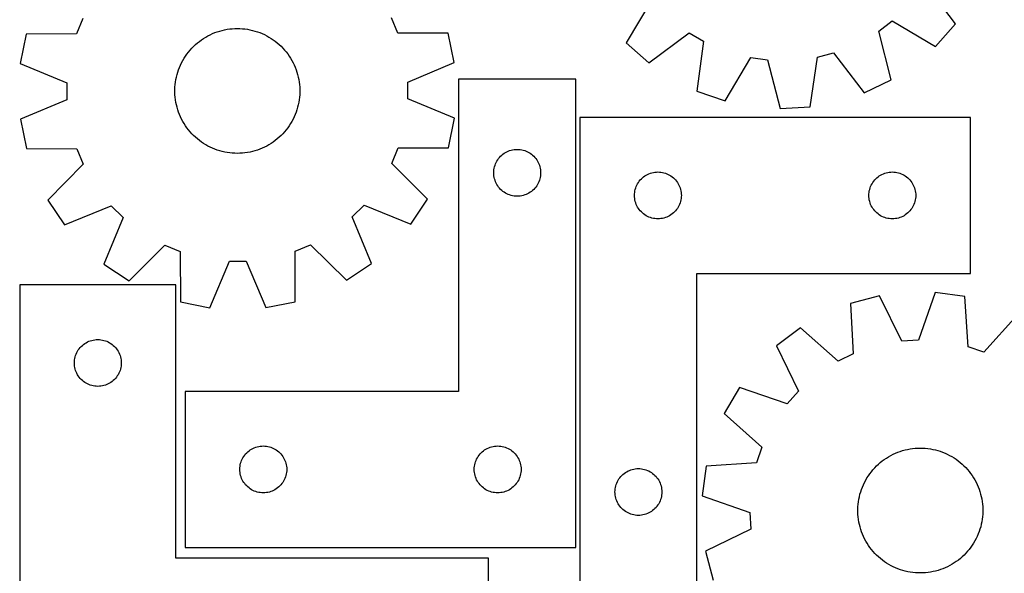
# Model space of a CAD drawing. Header units: millimetres. Extents: x 7 to 1243, y 7 to 1324.
# Tile 12 of 20: x 11 to 389, y 824 to 1037. Entities that reach past the tile are written whole.
import ezdxf

# ---------------------------------------------------------------- set-up
doc = ezdxf.new("R2010")
doc.units = ezdxf.units.MM
doc.layers.add('CUT', color=7, linetype='CONTINUOUS', true_color=0x000000)

msp = doc.modelspace()

# ---------------------------------------------------------------- linework, layer by layer
at = {"layer": 'CUT'}
for p, q in [((370.033404, 1035.378204), (358.409293, 1050.88054)), ((253.332695, 1044.8012), (243.573974, 1028.061732)), ((34.936308, 1037.501807), (32.489442, 1031.555755)), ((155.869047, 1031.840638), (153.394749, 1037.775327)), ((340.490398, 1032.64695), (345.621349, 1036.522002)), ((345.621349, 1036.522002), (362.360817, 1026.763282)), ((85.605265, 1032.02189), (86.525971, 1032.355051)), ((86.525971, 1032.355051), (87.4595, 1032.65038)), ((87.4595, 1032.65038), (88.404298, 1032.907387)), ((88.404298, 1032.907387), (89.358792, 1033.125642)), ((89.358792, 1033.125642), (90.321395, 1033.304783)), ((90.321395, 1033.304783), (91.290503, 1033.444512)), ((91.290503, 1033.444512), (92.264504, 1033.544596)), ((92.264504, 1033.544596), (93.241777, 1033.604869)), ((93.241777, 1033.604869), (94.220695, 1033.62523)), ((94.220695, 1033.62523), (95.199629, 1033.605645)), ((95.199629, 1033.605645), (96.176949, 1033.546148)), ((96.176949, 1033.546148), (97.15103, 1033.446836)), ((97.15103, 1033.446836), (98.120249, 1033.307875)), ((98.120249, 1033.307875), (99.082993, 1033.129498)), ((99.082993, 1033.129498), (100.03766, 1032.911999)), ((100.03766, 1032.911999), (100.982661, 1032.655742)), ((100.982661, 1032.655742), (101.916424, 1032.361153)), ((101.916424, 1032.361153), (102.837394, 1032.028723)), ((345.297189, 1013.876303), (340.490398, 1032.64695)), ((362.360817, 1026.763282), (370.033404, 1035.378204)), ((13.113427, 1031.444198), (10.888944, 1020.12443)), ((32.489442, 1031.555755), (13.113427, 1031.444198)), ((78.879496, 1028.073959), (79.644768, 1028.68474)), ((79.644768, 1028.68474), (80.434317, 1029.263799)), ((80.434317, 1029.263799), (81.246827, 1029.81017)), ((81.246827, 1029.81017), (82.080947, 1030.322946)), ((82.080947, 1030.322946), (82.935288, 1030.801273)), ((82.935288, 1030.801273), (83.808429, 1031.244354)), ((83.808429, 1031.244354), (84.698915, 1031.651453)), ((84.698915, 1031.651453), (85.605265, 1032.02189)), ((102.837394, 1032.028723), (103.744037, 1031.659004)), ((103.744037, 1031.659004), (104.634846, 1031.252612)), ((104.634846, 1031.252612), (105.508338, 1030.810223)), ((105.508338, 1030.810223), (106.363058, 1030.332574)), ((106.363058, 1030.332574), (107.197584, 1029.82046)), ((107.197584, 1029.82046), (108.010528, 1029.274732)), ((108.010528, 1029.274732), (108.800535, 1028.6963)), ((108.800535, 1028.6963), (109.566291, 1028.086127)), ((175.245371, 1031.81856), (155.869047, 1031.840638)), ((177.522105, 1020.509185), (175.245371, 1031.81856)), ((252.188896, 1020.389145), (267.691233, 1032.013256)), ((267.691233, 1032.013256), (273.234844, 1028.755794)), ((273.234844, 1028.755794), (270.624879, 1009.556042)), ((74.865897, 1023.803502), (75.460324, 1024.581546)), ((75.460324, 1024.581546), (76.085991, 1025.334697)), ((76.085991, 1025.334697), (76.741858, 1026.0617)), ((76.741858, 1026.0617), (77.426832, 1026.761347)), ((77.426832, 1026.761347), (78.139773, 1027.432472)), ((78.139773, 1027.432472), (78.879496, 1028.073959)), ((109.566291, 1028.086127), (110.306523, 1027.445226)), ((110.306523, 1027.445226), (111.019996, 1026.774667)), ((111.019996, 1026.774667), (111.705525, 1026.075563)), ((111.705525, 1026.075563), (112.361968, 1025.34908)), ((112.361968, 1025.34908), (112.988232, 1024.596426)), ((112.988232, 1024.596426), (113.583275, 1023.818854)), ((243.573974, 1028.061732), (252.188896, 1020.389145)), ((72.81957, 1020.468869), (73.279685, 1021.333155)), ((73.279685, 1021.333155), (73.77467, 1022.177954)), ((73.77467, 1022.177954), (74.303701, 1023.00186)), ((74.303701, 1023.00186), (74.865897, 1023.803502)), ((113.583275, 1023.818854), (114.146108, 1023.017657)), ((114.146108, 1023.017657), (114.675792, 1022.194171)), ((114.675792, 1022.194171), (115.171446, 1021.349765)), ((115.171446, 1021.349765), (115.632246, 1020.485844)), ((281.520201, 1005.764283), (291.394138, 1022.436049)), ((291.394138, 1022.436049), (297.762344, 1021.547995)), ((297.762344, 1021.547995), (302.698478, 1002.810946)), ((314.215486, 1003.477277), (316.957805, 1022.658573)), ((316.957805, 1022.658573), (323.181104, 1024.275125)), ((323.181104, 1024.275125), (334.911855, 1008.853325)), ((10.888944, 1020.12443), (28.781884, 1012.689035)), ((71.342233, 1016.846066), (71.655808, 1017.773625)), ((71.655808, 1017.773625), (72.006955, 1018.687622)), ((72.006955, 1018.687622), (72.395092, 1019.586535)), ((72.395092, 1019.586535), (72.81957, 1020.468869)), ((115.632246, 1020.485844), (116.057424, 1019.603847)), ((116.057424, 1019.603847), (116.446273, 1018.705242)), ((116.446273, 1018.705242), (116.798146, 1017.791524)), ((116.798146, 1017.791524), (117.112456, 1016.864214)), ((159.663692, 1012.99124), (177.522105, 1020.509185)), ((70.473144, 1013.031369), (70.631846, 1013.997551)), ((70.631846, 1013.997551), (70.829825, 1014.956457)), ((70.829825, 1014.956457), (71.066752, 1015.906489)), ((71.066752, 1015.906489), (71.342233, 1016.846066)), ((117.112456, 1016.864214), (117.388681, 1015.924855)), ((117.388681, 1015.924855), (117.626362, 1014.975011)), ((117.626362, 1014.975011), (117.825101, 1014.016263)), ((117.825101, 1014.016263), (117.984569, 1013.050207)), ((224.190642, 1014.15677), (179.190642, 1014.15677)), ((179.190642, 1014.15677), (179.190642, 894.15677)), ((224.190642, 834.15677), (224.190642, 1014.15677)), ((334.911855, 1008.853325), (345.297189, 1013.876303)), ((28.781884, 1012.689035), (28.79673, 1006.259224)), ((70.235012, 1010.105283), (70.274562, 1011.083614)), ((70.235401, 1009.126153), (70.235012, 1010.105283)), ((70.274562, 1011.083614), (70.353983, 1012.059517)), ((70.353983, 1012.059517), (70.473144, 1013.031369)), ((117.984569, 1013.050207), (118.104501, 1012.07845)), ((118.104501, 1012.07845), (118.184696, 1011.10261)), ((118.184696, 1011.10261), (118.225021, 1010.124311)), ((118.225021, 1010.124311), (118.225409, 1009.145181)), ((159.678538, 1006.561429), (159.663692, 1012.99124)), ((270.624879, 1009.556042), (281.520201, 1005.764283)), ((28.79673, 1006.259224), (10.938317, 998.741279)), ((70.275726, 1008.147854), (70.235401, 1009.126153)), ((70.355921, 1007.172014), (70.275726, 1008.147854)), ((70.475852, 1006.200257), (70.355921, 1007.172014)), ((70.635321, 1005.234201), (70.475852, 1006.200257)), ((117.987278, 1006.219095), (117.828576, 1005.252912)), ((118.106439, 1007.190947), (117.987278, 1006.219095)), ((118.18586, 1008.16685), (118.106439, 1007.190947)), ((118.225409, 1009.145181), (118.18586, 1008.16685)), ((177.571478, 999.126034), (159.678538, 1006.561429)), ((70.83406, 1004.275453), (70.635321, 1005.234201)), ((71.071741, 1003.325609), (70.83406, 1004.275453)), ((71.347966, 1002.38625), (71.071741, 1003.325609)), ((71.662276, 1001.45894), (71.347966, 1002.38625)), ((117.118189, 1002.404398), (116.804614, 1001.476839)), ((117.39367, 1003.343975), (117.118189, 1002.404398)), ((117.630597, 1004.294007), (117.39367, 1003.343975)), ((117.828576, 1005.252912), (117.630597, 1004.294007)), ((302.698478, 1002.810946), (314.215486, 1003.477277)), ((10.938317, 998.741279), (13.215051, 987.431904)), ((72.014149, 1000.545222), (71.662276, 1001.45894)), ((72.402998, 999.646616), (72.014149, 1000.545222)), ((72.828176, 998.764619), (72.402998, 999.646616)), ((73.288976, 997.900699), (72.828176, 998.764619)), ((115.640852, 998.781594), (115.180737, 997.917309)), ((116.06533, 999.663928), (115.640852, 998.781594)), ((116.453466, 1000.562842), (116.06533, 999.663928)), ((116.804614, 1001.476839), (116.453466, 1000.562842)), ((175.346995, 987.806266), (177.571478, 999.126034)), ((225.72567, 999.470486), (225.72567, 819.470486)), ((375.72567, 999.470486), (225.72567, 999.470486)), ((375.72567, 939.470486), (375.72567, 999.470486)), ((73.78463, 997.056293), (73.288976, 997.900699)), ((74.314314, 996.232806), (73.78463, 997.056293)), ((74.877147, 995.43161), (74.314314, 996.232806)), ((75.47219, 994.654038), (74.877147, 995.43161)), ((76.098454, 993.901384), (75.47219, 994.654038)), ((113.000098, 994.668918), (112.374431, 993.915767)), ((113.594525, 995.446961), (113.000098, 994.668918)), ((114.156721, 996.248604), (113.594525, 995.446961)), ((114.685752, 997.07251), (114.156721, 996.248604)), ((115.180737, 997.917309), (114.685752, 997.07251)), ((76.754897, 993.174901), (76.098454, 993.901384)), ((77.440426, 992.475797), (76.754897, 993.174901)), ((78.153899, 991.805237), (77.440426, 992.475797)), ((78.89413, 991.164337), (78.153899, 991.805237)), ((79.659887, 990.554163), (78.89413, 991.164337)), ((80.449894, 989.975731), (79.659887, 990.554163)), ((108.815654, 990.565723), (108.026105, 989.986665)), ((109.580926, 991.176504), (108.815654, 990.565723)), ((110.320649, 991.817991), (109.580926, 991.176504)), ((111.03359, 992.489117), (110.320649, 991.817991)), ((111.718564, 993.188763), (111.03359, 992.489117)), ((112.374431, 993.915767), (111.718564, 993.188763)), ((13.215051, 987.431904), (32.591375, 987.409826)), ((32.591375, 987.409826), (35.065673, 981.475137)), ((81.262838, 989.430004), (80.449894, 989.975731)), ((82.097364, 988.91789), (81.262838, 989.430004)), ((82.952084, 988.440241), (82.097364, 988.91789)), ((83.825576, 987.997852), (82.952084, 988.440241)), ((84.716385, 987.59146), (83.825576, 987.997852)), ((85.623028, 987.221741), (84.716385, 987.59146)), ((86.543998, 986.88931), (85.623028, 987.221741)), ((87.477761, 986.594721), (86.543998, 986.88931)), ((101.934451, 986.895413), (101.000922, 986.600083)), ((102.855157, 987.228573), (101.934451, 986.895413)), ((103.761507, 987.599011), (102.855157, 987.228573)), ((104.651993, 988.00611), (103.761507, 987.599011)), ((105.525134, 988.449191), (104.651993, 988.00611)), ((106.379475, 988.927517), (105.525134, 988.449191)), ((107.213595, 989.440293), (106.379475, 988.927517)), ((108.026105, 989.986665), (107.213595, 989.440293)), ((153.524114, 981.748657), (155.97098, 987.694709)), ((155.97098, 987.694709), (175.346995, 987.806266)), ((198.797687, 986.679142), (199.36127, 986.850103)), ((199.36127, 986.850103), (199.934829, 986.983838)), ((199.934829, 986.983838), (200.515906, 987.079774)), ((200.515906, 987.079774), (201.102014, 987.137501)), ((201.102014, 987.137501), (201.690642, 987.15677)), ((201.690642, 987.15677), (202.27927, 987.137501)), ((202.27927, 987.137501), (202.865377, 987.079774)), ((202.865377, 987.079774), (203.446455, 986.983838)), ((203.446455, 986.983838), (204.020013, 986.850103)), ((204.020013, 986.850103), (204.583597, 986.679142)), ((88.422762, 986.338464), (87.477761, 986.594721)), ((89.377429, 986.120966), (88.422762, 986.338464)), ((90.340173, 985.942588), (89.377429, 986.120966)), ((91.309392, 985.803628), (90.340173, 985.942588)), ((92.283473, 985.704316), (91.309392, 985.803628)), ((93.260793, 985.644818), (92.283473, 985.704316)), ((94.239727, 985.625234), (93.260793, 985.644818)), ((95.218645, 985.645595), (94.239727, 985.625234)), ((96.195918, 985.705867), (95.218645, 985.645595)), ((97.169919, 985.805952), (96.195918, 985.705867)), ((98.139027, 985.94568), (97.169919, 985.805952)), ((99.10163, 986.124822), (98.139027, 985.94568)), ((100.056124, 986.343077), (99.10163, 986.124822)), ((101.000922, 986.600083), (100.056124, 986.343077)), ((193.896413, 982.65677), (194.207415, 983.156902)), ((194.207415, 983.156902), (194.550462, 983.635623)), ((194.550462, 983.635623), (194.924083, 984.090883)), ((194.924083, 984.090883), (195.326681, 984.520731)), ((195.326681, 984.520731), (195.756529, 984.923329)), ((195.756529, 984.923329), (196.211789, 985.29695)), ((196.211789, 985.29695), (196.69051, 985.639997)), ((196.69051, 985.639997), (197.190642, 985.950999)), ((197.190642, 985.950999), (197.710043, 986.228625)), ((197.710043, 986.228625), (198.246491, 986.471686)), ((198.246491, 986.471686), (198.797687, 986.679142)), ((204.583597, 986.679142), (205.134793, 986.471686)), ((205.134793, 986.471686), (205.67124, 986.228625)), ((205.67124, 986.228625), (206.190642, 985.950999)), ((206.190642, 985.950999), (206.690774, 985.639997)), ((206.690774, 985.639997), (207.169495, 985.29695)), ((207.169495, 985.29695), (207.624754, 984.923329)), ((207.624754, 984.923329), (208.054603, 984.520731)), ((208.054603, 984.520731), (208.4572, 984.090883)), ((208.4572, 984.090883), (208.830822, 983.635623)), ((208.830822, 983.635623), (209.173868, 983.156902)), ((209.173868, 983.156902), (209.48487, 982.65677)), ((35.065673, 981.475137), (21.443644, 967.695342)), ((167.209633, 968.031915), (153.524114, 981.748657)), ((192.709911, 978.745399), (192.767638, 979.331506)), ((192.767638, 979.331506), (192.863574, 979.912583)), ((192.863574, 979.912583), (192.997309, 980.486142)), ((192.997309, 980.486142), (193.168271, 981.049726)), ((193.168271, 981.049726), (193.375726, 981.600921)), ((193.375726, 981.600921), (193.618787, 982.137369)), ((193.618787, 982.137369), (193.896413, 982.65677)), ((209.48487, 982.65677), (209.762496, 982.137369)), ((209.762496, 982.137369), (210.005558, 981.600921)), ((210.005558, 981.600921), (210.213013, 981.049726)), ((210.213013, 981.049726), (210.383974, 980.486142)), ((210.383974, 980.486142), (210.517709, 979.912583)), ((210.517709, 979.912583), (210.613645, 979.331506)), ((210.613645, 979.331506), (210.671372, 978.745399)), ((192.690642, 978.15677), (192.709911, 978.745399)), ((192.709911, 977.568142), (192.690642, 978.15677)), ((192.767638, 976.982035), (192.709911, 977.568142)), ((192.863574, 976.400958), (192.767638, 976.982035)), ((192.997309, 975.827399), (192.863574, 976.400958)), ((193.168271, 975.263815), (192.997309, 975.827399)), ((210.383974, 975.827399), (210.213013, 975.263815)), ((210.517709, 976.400958), (210.383974, 975.827399)), ((210.613645, 976.982035), (210.517709, 976.400958)), ((210.671372, 977.568142), (210.613645, 976.982035)), ((210.671372, 978.745399), (210.690642, 978.15677)), ((210.690642, 978.15677), (210.671372, 977.568142)), ((248.959112, 975.404599), (249.361709, 975.834447)), ((249.361709, 975.834447), (249.791558, 976.237045)), ((249.791558, 976.237045), (250.246817, 976.610666)), ((250.246817, 976.610666), (250.725538, 976.953713)), ((250.725538, 976.953713), (251.22567, 977.264715)), ((251.22567, 977.264715), (251.745072, 977.542341)), ((251.745072, 977.542341), (252.281519, 977.785402)), ((252.281519, 977.785402), (252.832715, 977.992857)), ((252.832715, 977.992857), (253.396299, 978.163819)), ((253.396299, 978.163819), (253.969857, 978.297554)), ((253.969857, 978.297554), (254.550935, 978.39349)), ((254.550935, 978.39349), (255.137042, 978.451217)), ((255.137042, 978.451217), (255.72567, 978.470486)), ((255.72567, 978.470486), (256.314298, 978.451217)), ((256.314298, 978.451217), (256.900406, 978.39349)), ((256.900406, 978.39349), (257.481483, 978.297554)), ((257.481483, 978.297554), (258.055042, 978.163819)), ((258.055042, 978.163819), (258.618626, 977.992857)), ((258.618626, 977.992857), (259.169821, 977.785402)), ((259.169821, 977.785402), (259.706269, 977.542341)), ((259.706269, 977.542341), (260.22567, 977.264715)), ((260.22567, 977.264715), (260.725802, 976.953713)), ((260.725802, 976.953713), (261.204523, 976.610666)), ((261.204523, 976.610666), (261.659783, 976.237045)), ((261.659783, 976.237045), (262.089631, 975.834447)), ((262.089631, 975.834447), (262.492229, 975.404599)), ((338.959112, 975.404599), (339.361709, 975.834447)), ((339.361709, 975.834447), (339.791558, 976.237045)), ((339.791558, 976.237045), (340.246817, 976.610666)), ((340.246817, 976.610666), (340.725538, 976.953713)), ((340.725538, 976.953713), (341.22567, 977.264715)), ((341.22567, 977.264715), (341.745072, 977.542341)), ((341.745072, 977.542341), (342.281519, 977.785402)), ((342.281519, 977.785402), (342.832715, 977.992857)), ((342.832715, 977.992857), (343.396299, 978.163819)), ((343.396299, 978.163819), (343.969857, 978.297554)), ((343.969857, 978.297554), (344.550935, 978.39349)), ((344.550935, 978.39349), (345.137042, 978.451217)), ((345.137042, 978.451217), (345.72567, 978.470486)), ((345.72567, 978.470486), (346.314298, 978.451217)), ((346.314298, 978.451217), (346.900406, 978.39349)), ((346.900406, 978.39349), (347.481483, 978.297554)), ((347.481483, 978.297554), (348.055042, 978.163819)), ((348.055042, 978.163819), (348.618626, 977.992857)), ((348.618626, 977.992857), (349.169821, 977.785402)), ((349.169821, 977.785402), (349.706269, 977.542341)), ((349.706269, 977.542341), (350.22567, 977.264715)), ((350.22567, 977.264715), (350.725802, 976.953713)), ((350.725802, 976.953713), (351.204523, 976.610666)), ((351.204523, 976.610666), (351.659783, 976.237045)), ((351.659783, 976.237045), (352.089631, 975.834447)), ((352.089631, 975.834447), (352.492229, 975.404599)), ((193.375726, 974.71262), (193.168271, 975.263815)), ((193.618787, 974.176172), (193.375726, 974.71262)), ((193.896413, 973.65677), (193.618787, 974.176172)), ((194.207415, 973.156638), (193.896413, 973.65677)), ((194.550462, 972.677918), (194.207415, 973.156638)), ((194.924083, 972.222658), (194.550462, 972.677918)), ((195.326681, 971.792809), (194.924083, 972.222658)), ((195.756529, 971.390212), (195.326681, 971.792809)), ((208.054603, 971.792809), (207.624754, 971.390212)), ((208.4572, 972.222658), (208.054603, 971.792809)), ((208.830822, 972.677918), (208.4572, 972.222658)), ((209.173868, 973.156638), (208.830822, 972.677918)), ((209.48487, 973.65677), (209.173868, 973.156638)), ((209.762496, 974.176172), (209.48487, 973.65677)), ((210.005558, 974.71262), (209.762496, 974.176172)), ((210.213013, 975.263815), (210.005558, 974.71262)), ((246.898603, 971.226299), (247.032338, 971.799858)), ((247.032338, 971.799858), (247.203299, 972.363441)), ((247.203299, 972.363441), (247.410755, 972.914637)), ((247.410755, 972.914637), (247.653816, 973.451084)), ((247.653816, 973.451084), (247.931442, 973.970486)), ((247.931442, 973.970486), (248.242444, 974.470618)), ((248.242444, 974.470618), (248.58549, 974.949339)), ((248.58549, 974.949339), (248.959112, 975.404599)), ((262.492229, 975.404599), (262.86585, 974.949339)), ((262.86585, 974.949339), (263.208897, 974.470618)), ((263.208897, 974.470618), (263.519899, 973.970486)), ((263.519899, 973.970486), (263.797525, 973.451084)), ((263.797525, 973.451084), (264.040586, 972.914637)), ((264.040586, 972.914637), (264.248041, 972.363441)), ((264.248041, 972.363441), (264.419003, 971.799858)), ((264.419003, 971.799858), (264.552738, 971.226299)), ((336.898603, 971.226299), (337.032338, 971.799858)), ((337.032338, 971.799858), (337.203299, 972.363441)), ((337.203299, 972.363441), (337.410755, 972.914637)), ((337.410755, 972.914637), (337.653816, 973.451084)), ((337.653816, 973.451084), (337.931442, 973.970486)), ((337.931442, 973.970486), (338.242444, 974.470618)), ((338.242444, 974.470618), (338.58549, 974.949339)), ((338.58549, 974.949339), (338.959112, 975.404599)), ((352.492229, 975.404599), (352.86585, 974.949339)), ((352.86585, 974.949339), (353.208897, 974.470618)), ((353.208897, 974.470618), (353.519899, 973.970486)), ((353.519899, 973.970486), (353.797525, 973.451084)), ((353.797525, 973.451084), (354.040586, 972.914637)), ((354.040586, 972.914637), (354.248041, 972.363441)), ((354.248041, 972.363441), (354.419003, 971.799858)), ((354.419003, 971.799858), (354.552738, 971.226299)), ((160.822591, 958.425086), (167.209633, 968.031915)), ((196.211789, 971.01659), (195.756529, 971.390212)), ((196.69051, 970.673544), (196.211789, 971.01659)), ((197.190642, 970.362542), (196.69051, 970.673544)), ((197.710043, 970.084916), (197.190642, 970.362542)), ((198.246491, 969.841855), (197.710043, 970.084916)), ((198.797687, 969.634399), (198.246491, 969.841855)), ((199.36127, 969.463438), (198.797687, 969.634399)), ((199.934829, 969.329703), (199.36127, 969.463438)), ((200.515906, 969.233767), (199.934829, 969.329703)), ((201.102014, 969.17604), (200.515906, 969.233767)), ((201.690642, 969.15677), (201.102014, 969.17604)), ((202.27927, 969.17604), (201.690642, 969.15677)), ((202.865377, 969.233767), (202.27927, 969.17604)), ((203.446455, 969.329703), (202.865377, 969.233767)), ((204.020013, 969.463438), (203.446455, 969.329703)), ((204.583597, 969.634399), (204.020013, 969.463438)), ((205.134793, 969.841855), (204.583597, 969.634399)), ((205.67124, 970.084916), (205.134793, 969.841855)), ((206.190642, 970.362542), (205.67124, 970.084916)), ((206.690774, 970.673544), (206.190642, 970.362542)), ((207.169495, 971.01659), (206.690774, 970.673544)), ((207.624754, 971.390212), (207.169495, 971.01659)), ((246.72567, 969.470486), (246.74494, 970.059114)), ((246.74494, 968.881858), (246.72567, 969.470486)), ((246.74494, 970.059114), (246.802667, 970.645222)), ((246.802667, 968.295751), (246.74494, 968.881858)), ((246.802667, 970.645222), (246.898603, 971.226299)), ((246.898603, 967.714673), (246.802667, 968.295751)), ((264.552738, 971.226299), (264.648674, 970.645222)), ((264.648674, 968.295751), (264.552738, 967.714673)), ((264.648674, 970.645222), (264.706401, 970.059114)), ((264.706401, 968.881858), (264.648674, 968.295751)), ((264.706401, 970.059114), (264.72567, 969.470486)), ((264.72567, 969.470486), (264.706401, 968.881858)), ((336.72567, 969.470486), (336.74494, 970.059114)), ((336.74494, 968.881858), (336.72567, 969.470486)), ((336.74494, 970.059114), (336.802667, 970.645222)), ((336.802667, 968.295751), (336.74494, 968.881858)), ((336.802667, 970.645222), (336.898603, 971.226299)), ((336.898603, 967.714673), (336.802667, 968.295751)), ((354.552738, 971.226299), (354.648674, 970.645222)), ((354.648674, 968.295751), (354.552738, 967.714673)), ((354.648674, 970.645222), (354.706401, 970.059114)), ((354.706401, 968.881858), (354.648674, 968.295751)), ((354.706401, 970.059114), (354.72567, 969.470486)), ((354.72567, 969.470486), (354.706401, 968.881858)), ((21.443644, 967.695342), (27.874981, 958.118111)), ((27.874981, 958.118111), (45.784819, 965.512712)), ((45.784819, 965.512712), (50.34188, 960.976647)), ((138.342731, 961.17984), (142.878796, 965.736901)), ((142.878796, 965.736901), (160.822591, 958.425086)), ((247.032338, 967.141115), (246.898603, 967.714673)), ((247.203299, 966.577531), (247.032338, 967.141115)), ((247.410755, 966.026335), (247.203299, 966.577531)), ((247.653816, 965.489888), (247.410755, 966.026335)), ((247.931442, 964.970486), (247.653816, 965.489888)), ((248.242444, 964.470354), (247.931442, 964.970486)), ((248.58549, 963.991633), (248.242444, 964.470354)), ((263.208897, 964.470354), (262.86585, 963.991633)), ((263.519899, 964.970486), (263.208897, 964.470354)), ((263.797525, 965.489888), (263.519899, 964.970486)), ((264.040586, 966.026335), (263.797525, 965.489888)), ((264.248041, 966.577531), (264.040586, 966.026335)), ((264.419003, 967.141115), (264.248041, 966.577531)), ((264.552738, 967.714673), (264.419003, 967.141115)), ((337.032338, 967.141115), (336.898603, 967.714673)), ((337.203299, 966.577531), (337.032338, 967.141115)), ((337.410755, 966.026335), (337.203299, 966.577531)), ((337.653816, 965.489888), (337.410755, 966.026335)), ((337.931442, 964.970486), (337.653816, 965.489888)), ((338.242444, 964.470354), (337.931442, 964.970486)), ((338.58549, 963.991633), (338.242444, 964.470354)), ((353.208897, 964.470354), (352.86585, 963.991633)), ((353.519899, 964.970486), (353.208897, 964.470354)), ((353.797525, 965.489888), (353.519899, 964.970486)), ((354.040586, 966.026335), (353.797525, 965.489888)), ((354.248041, 966.577531), (354.040586, 966.026335)), ((354.419003, 967.141115), (354.248041, 966.577531)), ((354.552738, 967.714673), (354.419003, 967.141115)), ((50.34188, 960.976647), (43.030065, 943.032852)), ((145.737332, 943.270002), (138.342731, 961.17984)), ((248.959112, 963.536374), (248.58549, 963.991633)), ((249.361709, 963.106525), (248.959112, 963.536374)), ((249.791558, 962.703928), (249.361709, 963.106525)), ((250.246817, 962.330306), (249.791558, 962.703928)), ((250.725538, 961.98726), (250.246817, 962.330306)), ((251.22567, 961.676258), (250.725538, 961.98726)), ((251.745072, 961.398632), (251.22567, 961.676258)), ((252.281519, 961.15557), (251.745072, 961.398632)), ((252.832715, 960.948115), (252.281519, 961.15557)), ((253.396299, 960.777154), (252.832715, 960.948115)), ((253.969857, 960.643419), (253.396299, 960.777154)), ((254.550935, 960.547483), (253.969857, 960.643419)), ((255.137042, 960.489756), (254.550935, 960.547483)), ((255.72567, 960.470486), (255.137042, 960.489756)), ((256.314298, 960.489756), (255.72567, 960.470486)), ((256.900406, 960.547483), (256.314298, 960.489756)), ((257.481483, 960.643419), (256.900406, 960.547483)), ((258.055042, 960.777154), (257.481483, 960.643419)), ((258.618626, 960.948115), (258.055042, 960.777154)), ((259.169821, 961.15557), (258.618626, 960.948115)), ((259.706269, 961.398632), (259.169821, 961.15557)), ((260.22567, 961.676258), (259.706269, 961.398632)), ((260.725802, 961.98726), (260.22567, 961.676258)), ((261.204523, 962.330306), (260.725802, 961.98726)), ((261.659783, 962.703928), (261.204523, 962.330306)), ((262.089631, 963.106525), (261.659783, 962.703928)), ((262.492229, 963.536374), (262.089631, 963.106525)), ((262.86585, 963.991633), (262.492229, 963.536374)), ((338.959112, 963.536374), (338.58549, 963.991633)), ((339.361709, 963.106525), (338.959112, 963.536374)), ((339.791558, 962.703928), (339.361709, 963.106525)), ((340.246817, 962.330306), (339.791558, 962.703928)), ((340.725538, 961.98726), (340.246817, 962.330306)), ((341.22567, 961.676258), (340.725538, 961.98726)), ((341.745072, 961.398632), (341.22567, 961.676258)), ((342.281519, 961.15557), (341.745072, 961.398632)), ((342.832715, 960.948115), (342.281519, 961.15557)), ((343.396299, 960.777154), (342.832715, 960.948115)), ((343.969857, 960.643419), (343.396299, 960.777154)), ((344.550935, 960.547483), (343.969857, 960.643419)), ((345.137042, 960.489756), (344.550935, 960.547483)), ((345.72567, 960.470486), (345.137042, 960.489756)), ((346.314298, 960.489756), (345.72567, 960.470486)), ((346.900406, 960.547483), (346.314298, 960.489756)), ((347.481483, 960.643419), (346.900406, 960.547483)), ((348.055042, 960.777154), (347.481483, 960.643419)), ((348.618626, 960.948115), (348.055042, 960.777154)), ((349.169821, 961.15557), (348.618626, 960.948115)), ((349.706269, 961.398632), (349.169821, 961.15557)), ((350.22567, 961.676258), (349.706269, 961.398632)), ((350.725802, 961.98726), (350.22567, 961.676258)), ((351.204523, 962.330306), (350.725802, 961.98726)), ((351.659783, 962.703928), (351.204523, 962.330306)), ((352.089631, 963.106525), (351.659783, 962.703928)), ((352.492229, 963.536374), (352.089631, 963.106525)), ((352.86585, 963.991633), (352.492229, 963.536374)), ((52.636894, 936.64581), (66.353636, 950.331329)), ((66.353636, 950.331329), (72.299688, 947.884463)), ((116.445617, 947.986396), (122.380306, 950.460694)), ((122.380306, 950.460694), (136.1601, 936.838665)), ((72.299688, 947.884463), (72.411245, 928.508447)), ((116.423539, 928.610072), (116.445617, 947.986396)), ((43.030065, 943.032852), (52.636894, 936.64581)), ((83.731013, 926.283965), (91.166408, 944.176905)), ((91.166408, 944.176905), (97.596219, 944.191751)), ((97.596219, 944.191751), (105.114164, 926.333338)), ((136.1601, 936.838665), (145.737332, 943.270002)), ((270.72567, 819.470486), (270.72567, 939.470486)), ((270.72567, 939.470486), (375.72567, 939.470486)), ((70.658416, 935.062287), (10.658416, 935.062287)), ((10.658416, 935.062287), (10.658416, 785.062287)), ((70.658416, 830.062287), (70.658416, 935.062287)), ((340.808619, 930.876269), (329.649453, 927.950783)), ((349.344461, 913.48139), (340.808619, 930.876269)), ((362.153298, 932.159357), (355.762703, 913.867208)), ((373.582558, 930.591725), (362.153298, 932.159357)), ((374.811915, 911.254427), (373.582558, 930.591725)), ((72.411245, 928.508447), (83.731013, 926.283965)), ((105.114164, 926.333338), (116.423539, 928.610072)), ((329.649453, 927.950783), (330.745415, 908.605467)), ((393.793486, 923.608889), (380.889244, 909.154722)), ((310.420558, 918.59711), (301.230367, 911.623885)), ((324.963379, 905.792862), (310.420558, 918.59711)), ((33.891858, 910.9964), (34.294455, 911.426248)), ((34.294455, 911.426248), (34.724303, 911.828845)), ((34.724303, 911.828845), (35.179563, 912.202467)), ((35.179563, 912.202467), (35.658284, 912.545514)), ((35.658284, 912.545514), (36.158416, 912.856516)), ((36.158416, 912.856516), (36.677818, 913.134142)), ((36.677818, 913.134142), (37.214265, 913.377203)), ((37.214265, 913.377203), (37.765461, 913.584658)), ((37.765461, 913.584658), (38.329044, 913.75562)), ((38.329044, 913.75562), (38.902603, 913.889355)), ((38.902603, 913.889355), (39.48368, 913.985291)), ((39.48368, 913.985291), (40.069788, 914.043018)), ((40.069788, 914.043018), (40.658416, 914.062287)), ((40.658416, 914.062287), (41.247044, 914.043018)), ((41.247044, 914.043018), (41.833152, 913.985291)), ((41.833152, 913.985291), (42.414229, 913.889355)), ((42.414229, 913.889355), (42.987787, 913.75562)), ((42.987787, 913.75562), (43.551371, 913.584658)), ((43.551371, 913.584658), (44.102567, 913.377203)), ((44.102567, 913.377203), (44.639014, 913.134142)), ((44.639014, 913.134142), (45.158416, 912.856516)), ((45.158416, 912.856516), (45.658548, 912.545514)), ((45.658548, 912.545514), (46.137269, 912.202467)), ((46.137269, 912.202467), (46.592528, 911.828845)), ((46.592528, 911.828845), (47.022377, 911.426248)), ((47.022377, 911.426248), (47.424974, 910.9964)), ((301.230367, 911.623885), (309.646037, 894.17055)), ((355.762703, 913.867208), (349.344461, 913.48139)), ((380.889244, 909.154722), (374.811915, 911.254427)), ((31.831348, 906.8181), (31.965083, 907.391659)), ((31.965083, 907.391659), (32.136045, 907.955242)), ((32.136045, 907.955242), (32.3435, 908.506438)), ((32.3435, 908.506438), (32.586561, 909.042885)), ((32.586561, 909.042885), (32.864187, 909.562287)), ((32.864187, 909.562287), (33.175189, 910.062419)), ((33.175189, 910.062419), (33.518236, 910.54114)), ((33.518236, 910.54114), (33.891858, 910.9964)), ((47.424974, 910.9964), (47.798596, 910.54114)), ((47.798596, 910.54114), (48.141642, 910.062419)), ((48.141642, 910.062419), (48.452644, 909.562287)), ((48.452644, 909.562287), (48.73027, 909.042885)), ((48.73027, 909.042885), (48.973332, 908.506438)), ((48.973332, 908.506438), (49.180787, 907.955242)), ((49.180787, 907.955242), (49.351748, 907.391659)), ((49.351748, 907.391659), (49.485483, 906.8181)), ((330.745415, 908.605467), (324.963379, 905.792862)), ((31.658416, 905.062287), (31.677685, 905.650915)), ((31.677685, 904.473659), (31.658416, 905.062287)), ((31.677685, 905.650915), (31.735412, 906.237023)), ((31.735412, 903.887551), (31.677685, 904.473659)), ((31.735412, 906.237023), (31.831348, 906.8181)), ((31.831348, 903.306474), (31.735412, 903.887551)), ((49.485483, 906.8181), (49.58142, 906.237023)), ((49.58142, 903.887551), (49.485483, 903.306474)), ((49.58142, 906.237023), (49.639146, 905.650915)), ((49.639146, 904.473659), (49.58142, 903.887551)), ((49.639146, 905.650915), (49.658416, 905.062287)), ((49.658416, 905.062287), (49.639146, 904.473659)), ((31.965083, 902.732916), (31.831348, 903.306474)), ((32.136045, 902.169332), (31.965083, 902.732916)), ((32.3435, 901.618136), (32.136045, 902.169332)), ((32.586561, 901.081689), (32.3435, 901.618136)), ((32.864187, 900.562287), (32.586561, 901.081689)), ((33.175189, 900.062155), (32.864187, 900.562287)), ((33.518236, 899.583434), (33.175189, 900.062155)), ((48.141642, 900.062155), (47.798596, 899.583434)), ((48.452644, 900.562287), (48.141642, 900.062155)), ((48.73027, 901.081689), (48.452644, 900.562287)), ((48.973332, 901.618136), (48.73027, 901.081689)), ((49.180787, 902.169332), (48.973332, 901.618136)), ((49.351748, 902.732916), (49.180787, 902.169332)), ((49.485483, 903.306474), (49.351748, 902.732916)), ((33.891858, 899.128175), (33.518236, 899.583434)), ((34.294455, 898.698326), (33.891858, 899.128175)), ((34.724303, 898.295729), (34.294455, 898.698326)), ((35.179563, 897.922107), (34.724303, 898.295729)), ((35.658284, 897.579061), (35.179563, 897.922107)), ((36.158416, 897.268059), (35.658284, 897.579061)), ((36.677818, 896.990433), (36.158416, 897.268059)), ((37.214265, 896.747371), (36.677818, 896.990433)), ((37.765461, 896.539916), (37.214265, 896.747371)), ((38.329044, 896.368955), (37.765461, 896.539916)), ((38.902603, 896.23522), (38.329044, 896.368955)), ((39.48368, 896.139283), (38.902603, 896.23522)), ((40.069788, 896.081557), (39.48368, 896.139283)), ((40.658416, 896.062287), (40.069788, 896.081557)), ((41.247044, 896.081557), (40.658416, 896.062287)), ((41.833152, 896.139283), (41.247044, 896.081557)), ((42.414229, 896.23522), (41.833152, 896.139283)), ((42.987787, 896.368955), (42.414229, 896.23522)), ((43.551371, 896.539916), (42.987787, 896.368955)), ((44.102567, 896.747371), (43.551371, 896.539916)), ((44.639014, 896.990433), (44.102567, 896.747371)), ((45.158416, 897.268059), (44.639014, 896.990433)), ((45.658548, 897.579061), (45.158416, 897.268059)), ((46.137269, 897.922107), (45.658548, 897.579061)), ((46.592528, 898.295729), (46.137269, 897.922107)), ((47.022377, 898.698326), (46.592528, 898.295729)), ((47.424974, 899.128175), (47.022377, 898.698326)), ((47.798596, 899.583434), (47.424974, 899.128175)), ((179.190642, 894.15677), (74.190642, 894.15677)), ((74.190642, 894.15677), (74.190642, 834.15677)), ((287.04468, 895.623638), (281.222589, 885.664285)), ((305.380469, 889.359352), (287.04468, 895.623638)), ((309.646037, 894.17055), (305.380469, 889.359352)), ((281.222589, 885.664285), (295.676756, 872.760043)), ((96.707415, 869.156902), (97.050462, 869.635623)), ((97.050462, 869.635623), (97.424083, 870.090883)), ((97.424083, 870.090883), (97.826681, 870.520731)), ((97.826681, 870.520731), (98.256529, 870.923329)), ((98.256529, 870.923329), (98.711789, 871.29695)), ((98.711789, 871.29695), (99.19051, 871.639997)), ((99.19051, 871.639997), (99.690642, 871.950999)), ((99.690642, 871.950999), (100.210043, 872.228625)), ((100.210043, 872.228625), (100.746491, 872.471686)), ((100.746491, 872.471686), (101.297687, 872.679142)), ((101.297687, 872.679142), (101.86127, 872.850103)), ((101.86127, 872.850103), (102.434829, 872.983838)), ((102.434829, 872.983838), (103.015906, 873.079774)), ((103.015906, 873.079774), (103.602014, 873.137501)), ((103.602014, 873.137501), (104.190642, 873.15677)), ((104.190642, 873.15677), (104.77927, 873.137501)), ((104.77927, 873.137501), (105.365377, 873.079774)), ((105.365377, 873.079774), (105.946455, 872.983838)), ((105.946455, 872.983838), (106.520013, 872.850103)), ((106.520013, 872.850103), (107.083597, 872.679142)), ((107.083597, 872.679142), (107.634793, 872.471686)), ((107.634793, 872.471686), (108.17124, 872.228625)), ((108.17124, 872.228625), (108.690642, 871.950999)), ((108.690642, 871.950999), (109.190774, 871.639997)), ((109.190774, 871.639997), (109.669495, 871.29695)), ((109.669495, 871.29695), (110.124754, 870.923329)), ((110.124754, 870.923329), (110.554603, 870.520731)), ((110.554603, 870.520731), (110.9572, 870.090883)), ((110.9572, 870.090883), (111.330822, 869.635623)), ((111.330822, 869.635623), (111.673868, 869.156902)), ((186.707415, 869.156902), (187.050462, 869.635623)), ((187.050462, 869.635623), (187.424083, 870.090883)), ((187.424083, 870.090883), (187.826681, 870.520731)), ((187.826681, 870.520731), (188.256529, 870.923329)), ((188.256529, 870.923329), (188.711789, 871.29695)), ((188.711789, 871.29695), (189.19051, 871.639997)), ((189.19051, 871.639997), (189.690642, 871.950999)), ((189.690642, 871.950999), (190.210043, 872.228625)), ((190.210043, 872.228625), (190.746491, 872.471686)), ((190.746491, 872.471686), (191.297687, 872.679142)), ((191.297687, 872.679142), (191.86127, 872.850103)), ((191.86127, 872.850103), (192.434829, 872.983838)), ((192.434829, 872.983838), (193.015906, 873.079774)), ((193.015906, 873.079774), (193.602014, 873.137501)), ((193.602014, 873.137501), (194.190642, 873.15677)), ((194.190642, 873.15677), (194.77927, 873.137501)), ((194.77927, 873.137501), (195.365377, 873.079774)), ((195.365377, 873.079774), (195.946455, 872.983838)), ((195.946455, 872.983838), (196.520013, 872.850103)), ((196.520013, 872.850103), (197.083597, 872.679142)), ((197.083597, 872.679142), (197.634793, 872.471686)), ((197.634793, 872.471686), (198.17124, 872.228625)), ((198.17124, 872.228625), (198.690642, 871.950999)), ((198.690642, 871.950999), (199.190774, 871.639997)), ((199.190774, 871.639997), (199.669495, 871.29695)), ((199.669495, 871.29695), (200.124754, 870.923329)), ((200.124754, 870.923329), (200.554603, 870.520731)), ((200.554603, 870.520731), (200.9572, 870.090883)), ((200.9572, 870.090883), (201.330822, 869.635623)), ((201.330822, 869.635623), (201.673868, 869.156902)), ((295.676756, 872.760043), (293.577051, 866.682714)), ((345.150879, 869.508721), (346.023296, 869.953227)), ((346.023296, 869.953227), (346.913117, 870.361778)), ((346.913117, 870.361778), (347.818861, 870.733694)), ((347.818861, 870.733694), (348.739022, 871.068356)), ((348.739022, 871.068356), (349.672068, 871.365209)), ((349.672068, 871.365209), (350.616445, 871.623756)), ((350.616445, 871.623756), (351.570582, 871.843569)), ((351.570582, 871.843569), (352.532891, 872.02428)), ((352.532891, 872.02428), (353.50177, 872.16559)), ((353.50177, 872.16559), (354.475607, 872.267263)), ((354.475607, 872.267263), (355.45278, 872.329131)), ((355.45278, 872.329131), (356.431663, 872.351089)), ((356.431663, 872.351089), (357.410628, 872.333102)), ((357.410628, 872.333102), (358.388044, 872.275199)), ((358.388044, 872.275199), (359.362285, 872.177476)), ((359.362285, 872.177476), (360.331729, 872.040098)), ((360.331729, 872.040098), (361.294763, 871.863291)), ((361.294763, 871.863291), (362.249784, 871.647351)), ((362.249784, 871.647351), (363.195203, 871.392636)), ((363.195203, 871.392636), (364.129445, 871.099571)), ((364.129445, 871.099571), (365.050955, 870.768644)), ((365.050955, 870.768644), (365.958201, 870.400404)), ((365.958201, 870.400404), (366.849672, 869.995466)), ((366.849672, 869.995466), (367.723884, 869.554504)), ((95.267638, 865.331506), (95.363574, 865.912583)), ((95.363574, 865.912583), (95.497309, 866.486142)), ((95.497309, 866.486142), (95.668271, 867.049726)), ((95.668271, 867.049726), (95.875726, 867.600921)), ((95.875726, 867.600921), (96.118787, 868.137369)), ((96.118787, 868.137369), (96.396413, 868.65677)), ((96.396413, 868.65677), (96.707415, 869.156902)), ((111.673868, 869.156902), (111.98487, 868.65677)), ((111.98487, 868.65677), (112.262496, 868.137369)), ((112.262496, 868.137369), (112.505558, 867.600921)), ((112.505558, 867.600921), (112.713013, 867.049726)), ((112.713013, 867.049726), (112.883974, 866.486142)), ((112.883974, 866.486142), (113.017709, 865.912583)), ((113.017709, 865.912583), (113.113645, 865.331506)), ((185.267638, 865.331506), (185.363574, 865.912583)), ((185.363574, 865.912583), (185.497309, 866.486142)), ((185.497309, 866.486142), (185.668271, 867.049726)), ((185.668271, 867.049726), (185.875726, 867.600921)), ((185.875726, 867.600921), (186.118787, 868.137369)), ((186.118787, 868.137369), (186.396413, 868.65677)), ((186.396413, 868.65677), (186.707415, 869.156902)), ((201.673868, 869.156902), (201.98487, 868.65677)), ((201.98487, 868.65677), (202.262496, 868.137369)), ((202.262496, 868.137369), (202.505558, 867.600921)), ((202.505558, 867.600921), (202.713013, 867.049726)), ((202.713013, 867.049726), (202.883974, 866.486142)), ((202.883974, 866.486142), (203.017709, 865.912583)), ((203.017709, 865.912583), (203.113645, 865.331506)), ((293.577051, 866.682714), (274.239753, 865.453357)), ((339.649022, 865.459813), (340.360868, 866.132101)), ((340.360868, 866.132101), (341.099543, 866.774794)), ((341.099543, 866.774794), (341.863817, 867.386823)), ((341.863817, 867.386823), (342.65242, 867.967168)), ((342.65242, 867.967168), (343.464038, 868.514865)), ((343.464038, 868.514865), (344.29732, 869.029001)), ((344.29732, 869.029001), (345.150879, 869.508721)), ((367.723884, 869.554504), (368.579383, 869.07825)), ((368.579383, 869.07825), (369.414743, 868.567498)), ((369.414743, 868.567498), (370.228576, 868.023098)), ((370.228576, 868.023098), (371.019526, 867.445956)), ((371.019526, 867.445956), (371.786277, 866.837032)), ((371.786277, 866.837032), (372.527553, 866.19734)), ((372.527553, 866.19734), (373.24212, 865.527946)), ((95.190642, 864.15677), (95.209911, 864.745399)), ((95.209911, 863.568142), (95.190642, 864.15677)), ((95.209911, 864.745399), (95.267638, 865.331506)), ((95.267638, 862.982035), (95.209911, 863.568142)), ((95.363574, 862.400958), (95.267638, 862.982035)), ((95.497309, 861.827399), (95.363574, 862.400958)), ((113.017709, 862.400958), (112.883974, 861.827399)), ((113.113645, 862.982035), (113.017709, 862.400958)), ((113.113645, 865.331506), (113.171372, 864.745399)), ((113.171372, 863.568142), (113.113645, 862.982035)), ((113.171372, 864.745399), (113.190642, 864.15677)), ((113.190642, 864.15677), (113.171372, 863.568142)), ((185.190642, 864.15677), (185.209911, 864.745399)), ((185.209911, 863.568142), (185.190642, 864.15677)), ((185.209911, 864.745399), (185.267638, 865.331506)), ((185.267638, 862.982035), (185.209911, 863.568142)), ((185.363574, 862.400958), (185.267638, 862.982035)), ((185.497309, 861.827399), (185.363574, 862.400958)), ((203.017709, 862.400958), (202.883974, 861.827399)), ((203.113645, 862.982035), (203.017709, 862.400958)), ((203.113645, 865.331506), (203.171372, 864.745399)), ((203.171372, 863.568142), (203.113645, 862.982035)), ((203.171372, 864.745399), (203.190642, 864.15677)), ((203.190642, 864.15677), (203.171372, 863.568142)), ((241.861709, 861.834447), (242.291558, 862.237045)), ((242.291558, 862.237045), (242.746817, 862.610666)), ((242.746817, 862.610666), (243.225538, 862.953713)), ((243.225538, 862.953713), (243.72567, 863.264715)), ((243.72567, 863.264715), (244.245072, 863.542341)), ((244.245072, 863.542341), (244.781519, 863.785402)), ((244.781519, 863.785402), (245.332715, 863.992857)), ((245.332715, 863.992857), (245.896299, 864.163819)), ((245.896299, 864.163819), (246.469857, 864.297554)), ((246.469857, 864.297554), (247.050935, 864.39349)), ((247.050935, 864.39349), (247.637042, 864.451217)), ((247.637042, 864.451217), (248.22567, 864.470486)), ((248.22567, 864.470486), (248.814298, 864.451217)), ((248.814298, 864.451217), (249.400406, 864.39349)), ((249.400406, 864.39349), (249.981483, 864.297554)), ((249.981483, 864.297554), (250.555042, 864.163819)), ((250.555042, 864.163819), (251.118626, 863.992857)), ((251.118626, 863.992857), (251.669821, 863.785402)), ((251.669821, 863.785402), (252.206269, 863.542341)), ((252.206269, 863.542341), (252.72567, 863.264715)), ((252.72567, 863.264715), (253.225802, 862.953713)), ((253.225802, 862.953713), (253.704523, 862.610666)), ((253.704523, 862.610666), (254.159783, 862.237045)), ((254.159783, 862.237045), (254.589631, 861.834447)), ((274.239753, 865.453357), (272.672121, 854.024096)), ((336.532029, 861.695235), (337.092917, 862.497793)), ((337.092917, 862.497793), (337.686073, 863.276806)), ((337.686073, 863.276806), (338.310511, 864.030976)), ((338.310511, 864.030976), (338.96519, 864.759049)), ((338.96519, 864.759049), (339.649022, 865.459813)), ((373.24212, 865.527946), (373.928789, 864.829962)), ((373.928789, 864.829962), (374.586416, 864.104551)), ((374.586416, 864.104551), (375.213907, 863.352919)), ((375.213907, 863.352919), (375.810219, 862.576319)), ((375.810219, 862.576319), (376.374357, 861.776042)), ((95.668271, 861.263815), (95.497309, 861.827399)), ((95.875726, 860.71262), (95.668271, 861.263815)), ((96.118787, 860.176172), (95.875726, 860.71262)), ((96.396413, 859.65677), (96.118787, 860.176172)), ((96.707415, 859.156638), (96.396413, 859.65677)), ((97.050462, 858.677918), (96.707415, 859.156638)), ((97.424083, 858.222658), (97.050462, 858.677918)), ((111.330822, 858.677918), (110.9572, 858.222658)), ((111.673868, 859.156638), (111.330822, 858.677918)), ((111.98487, 859.65677), (111.673868, 859.156638)), ((112.262496, 860.176172), (111.98487, 859.65677)), ((112.505558, 860.71262), (112.262496, 860.176172)), ((112.713013, 861.263815), (112.505558, 860.71262)), ((112.883974, 861.827399), (112.713013, 861.263815)), ((185.668271, 861.263815), (185.497309, 861.827399)), ((185.875726, 860.71262), (185.668271, 861.263815)), ((186.118787, 860.176172), (185.875726, 860.71262)), ((186.396413, 859.65677), (186.118787, 860.176172)), ((186.707415, 859.156638), (186.396413, 859.65677)), ((187.050462, 858.677918), (186.707415, 859.156638)), ((187.424083, 858.222658), (187.050462, 858.677918)), ((201.330822, 858.677918), (200.9572, 858.222658)), ((201.673868, 859.156638), (201.330822, 858.677918)), ((201.98487, 859.65677), (201.673868, 859.156638)), ((202.262496, 860.176172), (201.98487, 859.65677)), ((202.505558, 860.71262), (202.262496, 860.176172)), ((202.713013, 861.263815), (202.505558, 860.71262)), ((202.883974, 861.827399), (202.713013, 861.263815)), ((239.532338, 857.799858), (239.703299, 858.363441)), ((239.703299, 858.363441), (239.910755, 858.914637)), ((239.910755, 858.914637), (240.153816, 859.451084)), ((240.153816, 859.451084), (240.431442, 859.970486)), ((240.431442, 859.970486), (240.742444, 860.470618)), ((240.742444, 860.470618), (241.08549, 860.949339)), ((241.08549, 860.949339), (241.459112, 861.404599)), ((241.459112, 861.404599), (241.861709, 861.834447)), ((254.589631, 861.834447), (254.992229, 861.404599)), ((254.992229, 861.404599), (255.36585, 860.949339)), ((255.36585, 860.949339), (255.708897, 860.470618)), ((255.708897, 860.470618), (256.019899, 859.970486)), ((256.019899, 859.970486), (256.297525, 859.451084)), ((256.297525, 859.451084), (256.540586, 858.914637)), ((256.540586, 858.914637), (256.748041, 858.363441)), ((256.748041, 858.363441), (256.919003, 857.799858)), ((334.242327, 857.377255), (334.628996, 858.276801)), ((334.628996, 858.276801), (335.052034, 859.159826)), ((335.052034, 859.159826), (335.510738, 860.024861)), ((335.510738, 860.024861), (336.004344, 860.870467)), ((336.004344, 860.870467), (336.532029, 861.695235)), ((376.374357, 861.776042), (376.905385, 860.953421)), ((376.905385, 860.953421), (377.402416, 860.109825)), ((377.402416, 860.109825), (377.864625, 859.246658)), ((377.864625, 859.246658), (378.291242, 858.365356)), ((378.291242, 858.365356), (378.681556, 857.467386)), ((97.826681, 857.792809), (97.424083, 858.222658)), ((98.256529, 857.390212), (97.826681, 857.792809)), ((98.711789, 857.01659), (98.256529, 857.390212)), ((99.19051, 856.673544), (98.711789, 857.01659)), ((99.690642, 856.362542), (99.19051, 856.673544)), ((100.210043, 856.084916), (99.690642, 856.362542)), ((100.746491, 855.841855), (100.210043, 856.084916)), ((101.297687, 855.634399), (100.746491, 855.841855)), ((101.86127, 855.463438), (101.297687, 855.634399)), ((102.434829, 855.329703), (101.86127, 855.463438)), ((103.015906, 855.233767), (102.434829, 855.329703)), ((103.602014, 855.17604), (103.015906, 855.233767)), ((104.190642, 855.15677), (103.602014, 855.17604)), ((104.77927, 855.17604), (104.190642, 855.15677)), ((105.365377, 855.233767), (104.77927, 855.17604)), ((105.946455, 855.329703), (105.365377, 855.233767)), ((106.520013, 855.463438), (105.946455, 855.329703)), ((107.083597, 855.634399), (106.520013, 855.463438)), ((107.634793, 855.841855), (107.083597, 855.634399)), ((108.17124, 856.084916), (107.634793, 855.841855)), ((108.690642, 856.362542), (108.17124, 856.084916)), ((109.190774, 856.673544), (108.690642, 856.362542)), ((109.669495, 857.01659), (109.190774, 856.673544)), ((110.124754, 857.390212), (109.669495, 857.01659)), ((110.554603, 857.792809), (110.124754, 857.390212)), ((110.9572, 858.222658), (110.554603, 857.792809)), ((187.826681, 857.792809), (187.424083, 858.222658)), ((188.256529, 857.390212), (187.826681, 857.792809)), ((188.711789, 857.01659), (188.256529, 857.390212)), ((189.19051, 856.673544), (188.711789, 857.01659)), ((189.690642, 856.362542), (189.19051, 856.673544)), ((190.210043, 856.084916), (189.690642, 856.362542)), ((190.746491, 855.841855), (190.210043, 856.084916)), ((191.297687, 855.634399), (190.746491, 855.841855)), ((191.86127, 855.463438), (191.297687, 855.634399)), ((192.434829, 855.329703), (191.86127, 855.463438)), ((193.015906, 855.233767), (192.434829, 855.329703)), ((193.602014, 855.17604), (193.015906, 855.233767)), ((194.190642, 855.15677), (193.602014, 855.17604)), ((194.77927, 855.17604), (194.190642, 855.15677)), ((195.365377, 855.233767), (194.77927, 855.17604)), ((195.946455, 855.329703), (195.365377, 855.233767)), ((196.520013, 855.463438), (195.946455, 855.329703)), ((197.083597, 855.634399), (196.520013, 855.463438)), ((197.634793, 855.841855), (197.083597, 855.634399)), ((198.17124, 856.084916), (197.634793, 855.841855)), ((198.690642, 856.362542), (198.17124, 856.084916)), ((199.190774, 856.673544), (198.690642, 856.362542)), ((199.669495, 857.01659), (199.190774, 856.673544)), ((200.124754, 857.390212), (199.669495, 857.01659)), ((200.554603, 857.792809), (200.124754, 857.390212)), ((200.9572, 858.222658), (200.554603, 857.792809)), ((239.22567, 855.470486), (239.24494, 856.059114)), ((239.24494, 854.881858), (239.22567, 855.470486)), ((239.24494, 856.059114), (239.302667, 856.645222)), ((239.302667, 854.295751), (239.24494, 854.881858)), ((239.302667, 856.645222), (239.398603, 857.226299)), ((239.398603, 857.226299), (239.532338, 857.799858)), ((256.919003, 857.799858), (257.052738, 857.226299)), ((257.052738, 857.226299), (257.148674, 856.645222)), ((257.148674, 856.645222), (257.206401, 856.059114)), ((257.206401, 854.881858), (257.148674, 854.295751)), ((257.206401, 856.059114), (257.22567, 855.470486)), ((257.22567, 855.470486), (257.206401, 854.881858)), ((333.071286, 853.644174), (333.306663, 854.594591)), ((333.306663, 854.594591), (333.58061, 855.534617)), ((333.58061, 855.534617), (333.892671, 856.462686)), ((333.892671, 856.462686), (334.242327, 857.377255)), ((378.681556, 857.467386), (379.034919, 856.554243)), ((379.034919, 856.554243), (379.350743, 855.627447)), ((379.350743, 855.627447), (379.6285, 854.68854)), ((379.6285, 854.68854), (379.86773, 853.739086)), ((239.398603, 853.714673), (239.302667, 854.295751)), ((239.532338, 853.141115), (239.398603, 853.714673)), ((239.703299, 852.577531), (239.532338, 853.141115)), ((239.910755, 852.026335), (239.703299, 852.577531)), ((240.153816, 851.489888), (239.910755, 852.026335)), ((240.431442, 850.970486), (240.153816, 851.489888)), ((240.742444, 850.470354), (240.431442, 850.970486)), ((256.019899, 850.970486), (255.708897, 850.470354)), ((256.297525, 851.489888), (256.019899, 850.970486)), ((256.540586, 852.026335), (256.297525, 851.489888)), ((256.748041, 852.577531), (256.540586, 852.026335)), ((256.919003, 853.141115), (256.748041, 852.577531)), ((257.052738, 853.714673), (256.919003, 853.141115)), ((257.148674, 854.295751), (257.052738, 853.714673)), ((272.672121, 854.024096), (290.96427, 847.633502)), ((332.522343, 849.77043), (332.600172, 850.746462)), ((332.600172, 850.746462), (332.717747, 851.718507)), ((332.717747, 851.718507), (332.874872, 852.684947)), ((332.874872, 852.684947), (333.071286, 853.644174)), ((379.86773, 853.739086), (380.068034, 852.780663)), ((380.068034, 852.780663), (380.229078, 851.814868)), ((380.229078, 851.814868), (380.350595, 850.843308)), ((380.350595, 850.843308), (380.432382, 849.8676)), ((241.08549, 849.991633), (240.742444, 850.470354)), ((241.459112, 849.536374), (241.08549, 849.991633)), ((241.861709, 849.106525), (241.459112, 849.536374)), ((242.291558, 848.703928), (241.861709, 849.106525)), ((242.746817, 848.330306), (242.291558, 848.703928)), ((243.225538, 847.98726), (242.746817, 848.330306)), ((243.72567, 847.676258), (243.225538, 847.98726)), ((244.245072, 847.398632), (243.72567, 847.676258)), ((244.781519, 847.15557), (244.245072, 847.398632)), ((245.332715, 846.948115), (244.781519, 847.15557)), ((245.896299, 846.777154), (245.332715, 846.948115)), ((251.118626, 846.948115), (250.555042, 846.777154)), ((251.669821, 847.15557), (251.118626, 846.948115)), ((252.206269, 847.398632), (251.669821, 847.15557)), ((252.72567, 847.676258), (252.206269, 847.398632)), ((253.225802, 847.98726), (252.72567, 847.676258)), ((253.704523, 848.330306), (253.225802, 847.98726)), ((254.159783, 848.703928), (253.704523, 848.330306)), ((254.589631, 849.106525), (254.159783, 848.703928)), ((254.992229, 849.536374), (254.589631, 849.106525)), ((255.36585, 849.991633), (254.992229, 849.536374)), ((255.708897, 850.470354), (255.36585, 849.991633)), ((290.96427, 847.633502), (291.350088, 841.21526)), ((332.48439, 848.792036), (332.522343, 849.77043)), ((332.486376, 847.812908), (332.48439, 848.792036)), ((332.528297, 846.834676), (332.486376, 847.812908)), ((380.438336, 846.931847), (380.360508, 845.955815)), ((380.432382, 849.8676), (380.474304, 848.889368)), ((380.476289, 847.91024), (380.438336, 846.931847)), ((380.474304, 848.889368), (380.476289, 847.91024)), ((246.469857, 846.643419), (245.896299, 846.777154)), ((247.050935, 846.547483), (246.469857, 846.643419)), ((247.637042, 846.489756), (247.050935, 846.547483)), ((248.22567, 846.470486), (247.637042, 846.489756)), ((248.814298, 846.489756), (248.22567, 846.470486)), ((249.400406, 846.547483), (248.814298, 846.489756)), ((249.981483, 846.643419), (249.400406, 846.547483)), ((250.555042, 846.777154), (249.981483, 846.643419)), ((332.610084, 845.858968), (332.528297, 846.834676)), ((332.731601, 844.887408), (332.610084, 845.858968)), ((332.892646, 843.921613), (332.731601, 844.887408)), ((333.092949, 842.963191), (332.892646, 843.921613)), ((380.085807, 844.01733), (379.889393, 843.058103)), ((380.242933, 844.98377), (380.085807, 844.01733)), ((380.360508, 845.955815), (380.242933, 844.98377)), ((291.350088, 841.21526), (273.955209, 832.679418)), ((333.332179, 842.013736), (333.092949, 842.963191)), ((333.609937, 841.07483), (333.332179, 842.013736)), ((333.92576, 840.148033), (333.609937, 841.07483)), ((334.279123, 839.234891), (333.92576, 840.148033)), ((378.718352, 839.325021), (378.331683, 838.425476)), ((379.068009, 840.23959), (378.718352, 839.325021)), ((379.38007, 841.16766), (379.068009, 840.23959)), ((379.654016, 842.107685), (379.38007, 841.16766)), ((379.889393, 843.058103), (379.654016, 842.107685)), ((334.669437, 838.336921), (334.279123, 839.234891)), ((335.096054, 837.455619), (334.669437, 838.336921)), ((335.558263, 836.592451), (335.096054, 837.455619)), ((336.055295, 835.748855), (335.558263, 836.592451)), ((336.586322, 834.926234), (336.055295, 835.748855)), ((376.956336, 835.83181), (376.42865, 835.007041)), ((377.449941, 836.677415), (376.956336, 835.83181)), ((377.908645, 837.542451), (377.449941, 836.677415)), ((378.331683, 838.425476), (377.908645, 837.542451)), ((74.190642, 834.15677), (224.190642, 834.15677)), ((273.955209, 832.679418), (276.880695, 821.520251)), ((337.15046, 834.125957), (336.586322, 834.926234)), ((337.746772, 833.349357), (337.15046, 834.125957)), ((338.374263, 832.597726), (337.746772, 833.349357)), ((339.031891, 831.872315), (338.374263, 832.597726)), ((339.718559, 831.174331), (339.031891, 831.872315)), ((373.995489, 831.943227), (373.311657, 831.242464)), ((374.650168, 832.6713), (373.995489, 831.943227)), ((375.274606, 833.42547), (374.650168, 832.6713)), ((375.867762, 834.204483), (375.274606, 833.42547)), ((376.42865, 835.007041), (375.867762, 834.204483)), ((190.658416, 830.062287), (70.658416, 830.062287)), ((190.658416, 785.062287), (190.658416, 830.062287)), ((340.433126, 830.504936), (339.718559, 831.174331)), ((341.174402, 829.865244), (340.433126, 830.504936)), ((341.941153, 829.256321), (341.174402, 829.865244)), ((342.732103, 828.679179), (341.941153, 829.256321)), ((343.545936, 828.134779), (342.732103, 828.679179)), ((344.381297, 827.624027), (343.545936, 828.134779)), ((369.496642, 828.187411), (368.66336, 827.673275)), ((370.308259, 828.735108), (369.496642, 828.187411)), ((371.096862, 829.315454), (370.308259, 828.735108)), ((371.861137, 829.927483), (371.096862, 829.315454)), ((372.599812, 830.570176), (371.861137, 829.927483)), ((373.311657, 831.242464), (372.599812, 830.570176)), ((345.236795, 827.147773), (344.381297, 827.624027)), ((346.111007, 826.70681), (345.236795, 827.147773)), ((347.002478, 826.301872), (346.111007, 826.70681)), ((347.909724, 825.933633), (347.002478, 826.301872)), ((348.831235, 825.602705), (347.909724, 825.933633)), ((349.765477, 825.309641), (348.831235, 825.602705)), ((350.710895, 825.054926), (349.765477, 825.309641)), ((351.665916, 824.838986), (350.710895, 825.054926)), ((352.62895, 824.662179), (351.665916, 824.838986)), ((353.598394, 824.5248), (352.62895, 824.662179)), ((354.572635, 824.427078), (353.598394, 824.5248)), ((355.550051, 824.369175), (354.572635, 824.427078)), ((356.529016, 824.351188), (355.550051, 824.369175)), ((357.507899, 824.373146), (356.529016, 824.351188)), ((358.485073, 824.435013), (357.507899, 824.373146)), ((359.458909, 824.536686), (358.485073, 824.435013)), ((360.427788, 824.677996), (359.458909, 824.536686)), ((361.390097, 824.858708), (360.427788, 824.677996)), ((362.344234, 825.07852), (361.390097, 824.858708)), ((363.288612, 825.337068), (362.344234, 825.07852)), ((364.221657, 825.63392), (363.288612, 825.337068)), ((365.141818, 825.968583), (364.221657, 825.63392)), ((366.047563, 826.340499), (365.141818, 825.968583)), ((366.937384, 826.74905), (366.047563, 826.340499)), ((367.8098, 827.193555), (366.937384, 826.74905)), ((368.66336, 827.673275), (367.8098, 827.193555))]:
    msp.add_line(p, q, dxfattribs=at)

doc.saveas('drawing.dxf')
